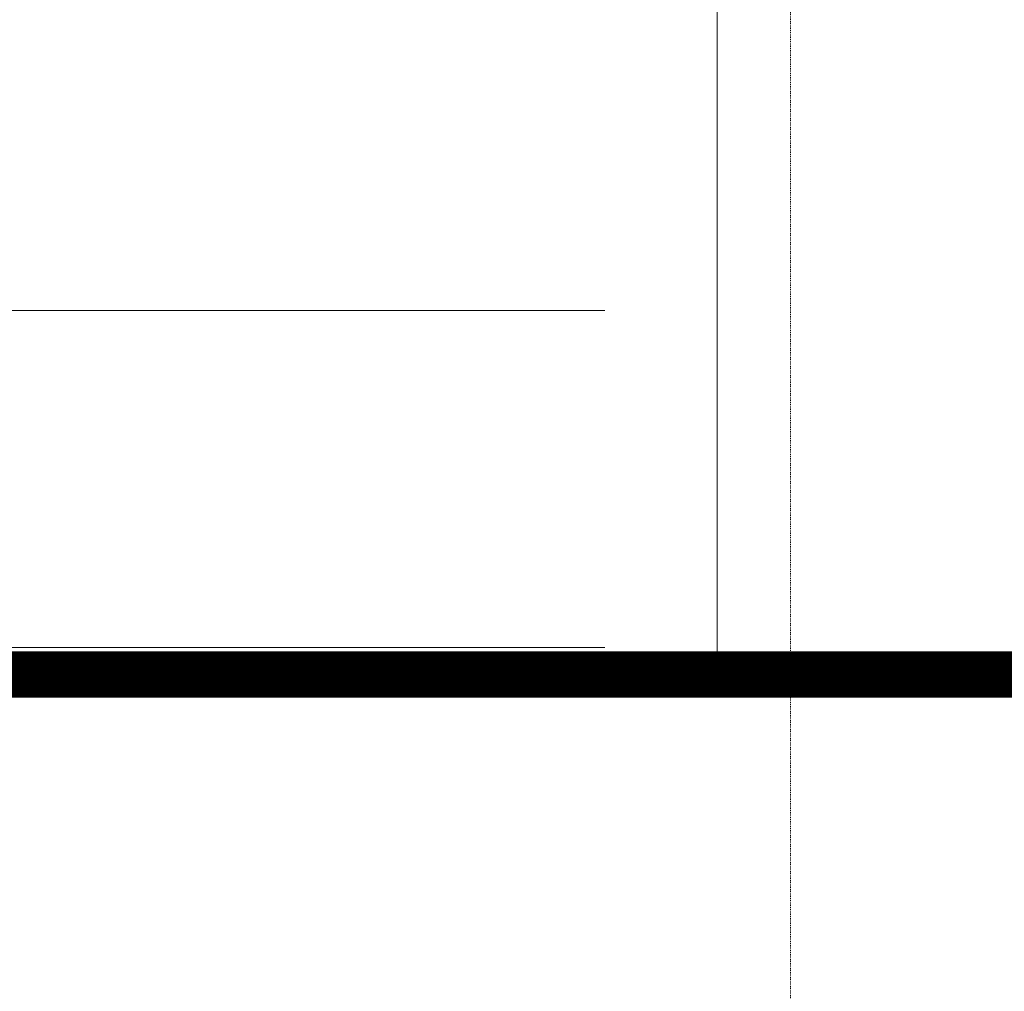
# Model space of a CAD drawing. Header units: millimetres. Extents: x -158258 to 126254, y -16359 to 60195.
# Tile 17 of 172: x -137665 to -137555, y 10462 to 10570. Entities that reach past the tile are written whole.
import ezdxf
from ezdxf.xclip import XClip

# ---------------------------------------------------------------- set-up
doc = ezdxf.new("R2010")
doc.units = ezdxf.units.MM
doc.header["$LTSCALE"] = 0.1
doc.header["$MEASUREMENT"] = 0
doc.header["$XCLIPFRAME"] = 0
doc.linetypes.add('HIDDEN', pattern=[0.375, 0.25, -0.125])
doc.layers.add('3_Hatch', color=8, linetype='Continuous', lineweight=0)
doc.layers.add('S2-flooring plan', color=6, linetype='Continuous', lineweight=5)
doc.layers.add('AREA LINE', color=3, linetype='Continuous', plot=False)
doc.layers.add('Door', color=5, linetype='Continuous')

# ---------------------------------------------------------------- blocks, each defined once
blk = doc.blocks.new('A$C9d481201')
at = {"layer": '3_Hatch', "linetype": 'HIDDEN', "elevation": -261.0643600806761}
blk.add_lwpolyline([(936.5156247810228, -1160.500595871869), (936.5156247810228, 1172.528338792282)], dxfattribs=at)
at = {"layer": '3_Hatch', "linetype": 'HIDDEN'}
blk.add_arc((936.5157270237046, 6.013624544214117, -261.0643600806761), 1166.514714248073, 90.00000502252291, 179.9743624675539, dxfattribs=at)
blk = doc.blocks.new('*U900')
at = {"layer": 'S2-flooring plan', "color": 5, "true_color": 0x0000fa}
blk.add_lwpolyline([(-300, 300), (300, 300), (300, -300), (-300, -300)], close=True, dxfattribs=at)
blk = doc.blocks.new('*U901')
at = {"layer": 'S2-flooring plan', "color": 0, "linetype": 'ByBlock', "lineweight": -2, "transparency": 16777216}
for p in [(1812, 0), (2416, 0)]:
    blk.add_blockref('*U900', p, dxfattribs=at)

msp = doc.modelspace()

# ---------------------------------------------------------------- hatches: boundary and pattern name
at = {"layer": 'S2-flooring plan', "ltscale": 1.199999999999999}
h = msp.add_hatch(dxfattribs=at)
h.set_pattern_fill('EARTH', color=8, scale=400)
h.set_pattern_definition([(0, (0, 0), (100, 100), [100, -100]), (0, (0, 37.5), (100, 100), [100, -100]), (0, (0, 75), (100, 100), [100, -100]), (90, (12.5, 87.5), (-99.99999999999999, 100), [100, -100]), (90, (50, 87.5), (-99.99999999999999, 100), [100, -100]), (90, (87.5, 87.5), (-99.99999999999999, 100), [100, -100])])
h.paths.add_polyline_path([(-137480.6776569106, 10697.80022141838), (-140050.6744706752, 10697.80022141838), (-140050.6744706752, 10497.02336298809), (-137480.6776569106, 10497.02336298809)])

# ---------------------------------------------------------------- linework, layer by layer
at = {"layer": 'AREA LINE', "transparency": 33554687}
msp.add_lwpolyline([(-140893.1637023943, 10499.62764581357), (-131430.7301500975, 10499.62778996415), (-131430.7301500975, 11199.62778996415), (-130250.6920696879, 11199.62778996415), (-130250.6920696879, 10499.62758247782), (-128409.9427641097, 10499.62758247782)], dxfattribs=at)
at = {"layer": 'S2-flooring plan', "color": 9, "true_color": 0xbdbdbd, "const_width": 5}
msp.add_lwpolyline([(-137480.6776569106, 10697.80022141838), (-140050.6744706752, 10697.80022141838), (-140050.6744706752, 10497.02336298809), (-137480.6776569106, 10497.02336298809)], close=True, dxfattribs=at)

# ---------------------------------------------------------------- block references
at = {"layer": 'Door', "transparency": 33554687, "xscale": -1, "rotation": 180}
msp.add_blockref('A$C9d481201', (-138515.7371199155, 10639.91405994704, -0.005530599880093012), dxfattribs=at)
at = {"layer": 'S2-flooring plan'}
ref = msp.add_blockref('*U901', (-139725.6920707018, 10397.80022159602), dxfattribs=at)
XClip(ref).set_block_clipping_path([(-300, 6197.105698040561), (1048.5404991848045, 6197.1056979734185), (1048.5404979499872, 5376.8362008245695), (478.8477895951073, 5376.836200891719), (478.8477895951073, 5226.836200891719), (1048.5404973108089, 5226.836200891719), (1048.5404973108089, 4635.30949415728), (1198.5405060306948, 4635.30947679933), (1198.5405060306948, 4685.30949046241), (4474.999997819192, 4685.30949444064), (4474.999997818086, 4635.30949437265), (4550.393907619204, 4635.309494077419), (4550.393907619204, 5086.82736078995), (4674.9999978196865, 5086.827360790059), (4674.9999978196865, 5115.90859514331), (5099.233801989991, 5115.90859589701), (5099.233801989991, 4438.53596461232), (5174.627712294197, 4438.535964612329), (5174.627712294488, 4488.535964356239), (7552, 4488.535964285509), (7552, 926.8275683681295), (8169.9619206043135, 926.34016456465), (8169.9619206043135, 299.5125960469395), (-300, 299.99971267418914)])

doc.saveas('drawing.dxf')
